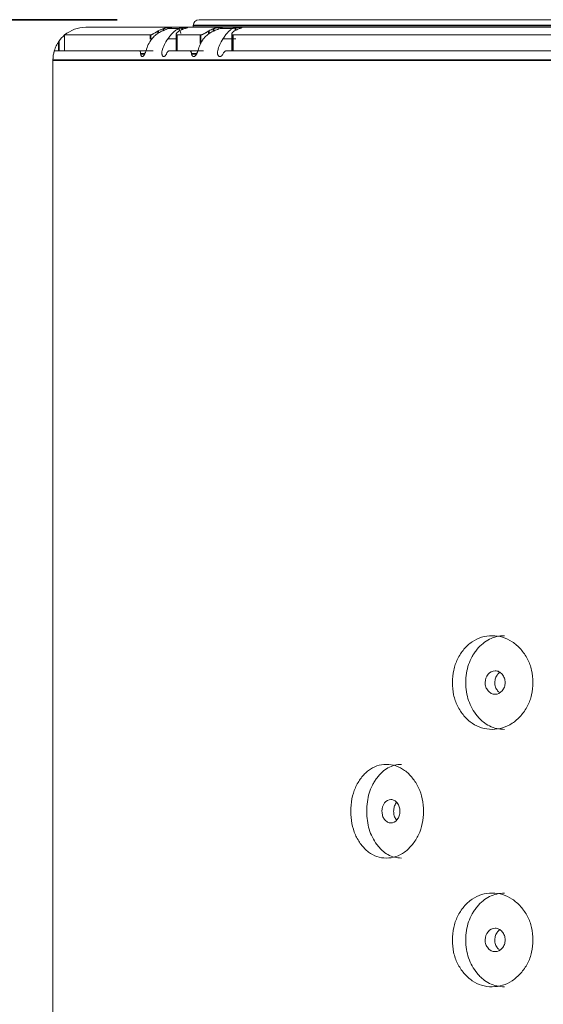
# Model space of a CAD drawing. Header units: millimetres. Extents: x 4 to 1188, y 1 to 840.
# Tile 27 of 256: x 110.2 to 116.6, y 487.36 to 499.38. Entities that reach past the tile are written whole.
import ezdxf

# ---------------------------------------------------------------- set-up
doc = ezdxf.new("R2010")
doc.units = ezdxf.units.MM
doc.layers.add('1', color=7, linetype='Continuous')
doc.styles.add('Arial Unicode MS', font='Arial Unicode MS')
doc.dimstyles.get("Standard").update_dxf_attribs({"dimtxt": 0.18, "dimasz": 0.18, "dimexe": 0.18, "dimexo": 0.0625, "dimgap": 0.09, "dimtad": 0, "dimtih": 1, "dimtoh": 1, "dimdec": 4, "dimzin": 0, "dimdsep": 46, "dimtxsty": 'Standard', "dimcen": 0.09, "dimadec": 0, "dimazin": 0, "dimtfac": 1, "dimtdec": 4, "dimtofl": 0, "dimtmove": 0, "dimatfit": 3, "dimfxl": 0, "dimtolj": 1, "dimtzin": 0, "dimarcsym": 0})

# ---------------------------------------------------------------- blocks, each defined once
blk = doc.blocks.new('_U23')
at = {"layer": '1', "color": 18, "lineweight": 35}
for p, q in [((111.392, 499.382), (95.093, 499.382)), ((97.093, 499.382), (97.093, 357.953)), ((121.035, 357.953), (95.093, 357.953))]:
    blk.add_line(p, q, dxfattribs=at)
at = {"layer": '1', "color": 18, "lineweight": 70}
for points in [[(97.093, 499.382), (97.869, 495.882), (96.318, 495.882)], [(97.093, 357.953), (96.318, 361.453), (97.869, 361.453)]]:
    blk.add_solid(points, dxfattribs=at)
at = {"layer": '1', "color": 18, "linetype": 'Continuous', "lineweight": 13, "insert": (96.641, 425.456), "char_height": 3, "attachment_point": 7, "rotation": 90, "line_spacing_factor": 1.047437, "style": 'Arial Unicode MS'}
blk.add_mtext('\\fArial Unicode MS|b0|i0;\\W1.0000;990', dxfattribs=at)

msp = doc.modelspace()

# ---------------------------------------------------------------- linework, layer by layer
at = {"layer": '1', "color": 154, "linetype": 'Continuous', "lineweight": 13}
for p, q in [((112.3918, 499.3819), (131.6776, 499.3819)), ((111.0061, 499.289), (133.0633, 499.289)), ((112.1408, 499.2724), (112.021, 499.2724)), ((112.035, 499.2755), (112.035, 499.2724)), ((112.0426, 499.2733), (112.035, 499.2754)), ((112.3204, 499.289), (112.3204, 499.3105)), ((112.7955, 499.2724), (112.6492, 499.2724)), ((112.663, 499.2765), (112.663, 499.2724)), ((112.6632, 499.2772), (112.6707, 499.2818)), ((112.6707, 499.2818), (112.6783, 499.2856)), ((111.796, 499.1954), (110.749, 499.1954)), ((110.749, 499.0033), (110.749, 499.1954)), ((112.1103, 499.2027), (112.1103, 499.0033)), ((112.4095, 499.1954), (112.119, 499.1954)), ((112.7911, 499.2061), (112.7911, 499.0033)), ((131.2653, 499.1954), (112.8041, 499.1954)), ((110.6228, 499.0033), (111.6596, 499.0033)), ((111.6596, 499.0033), (111.7431, 499.0033)), ((112.031, 499.0033), (112.2746, 499.0033)), ((112.2697, 499.0033), (112.4095, 499.0033)), ((112.7285, 499.0033), (131.3382, 499.0033)), ((110.6061, 498.889), (110.6061, 358.8605))]:
    msp.add_line(p, q, dxfattribs=at)
at = {"layer": '1', "color": 154, "linetype": 'Continuous', "lineweight": 35}
for p, q in [((111.9549, 499.2724), (111.9549, 499.2472)), ((112.0426, 499.2733), (112.0426, 499.2724)), ((112.1837, 499.2818), (112.1837, 499.2597)), ((131.749, 499.3105), (112.3204, 499.3105)), ((112.5676, 499.2724), (112.5676, 499.2397)), ((112.6748, 499.2733), (112.6748, 499.2724)), ((112.838, 499.2818), (112.838, 499.2515)), ((111.796, 499.1454), (111.796, 499.1954)), ((111.8929, 499.2444), (111.8929, 499.2172)), ((112.119, 499.1954), (112.119, 499.0033)), ((112.4095, 499.0895), (112.4095, 499.1954)), ((112.5096, 499.2444), (112.5096, 499.2077)), ((112.8041, 499.1954), (112.8041, 499.0033)), ((110.6776, 499.1172), (110.6776, 499.0033)), ((110.6061, 498.889), (133.4633, 498.889))]:
    msp.add_line(p, q, dxfattribs=at)
at = {"layer": '1', "color": 154, "linetype": 'Continuous', "lineweight": 13}
for centre, radius, start, end in [((112.3918, 499.3105), 0.0714, 90, 180), ((111.0061, 498.889), 0.4, 90, 130.0052), ((111.0061, 498.889), 0.4, 130.0052, 145.22806), ((111.0061, 498.889), 0.4, 163.39845, 180)]:
    msp.add_arc(centre, radius, start, end, dxfattribs=at)
for centre, major_axis, ratio, start_param, end_param in [((112.0888, 498.889), (0, -0.4), 0.9018325, 4.0141665, 4.4226373), ((112.279, 498.889), (0, 0.4), 0.884581, 0.8725739, 1.2810446), ((112.7024, 498.889), (0, -0.4), 0.8461932, 4.0141665, 4.4226373), ((112.9349, 498.889), (0, 0.4), 0.8251135, 0.8725739, 1.2810446)]:
    msp.add_ellipse(centre, major_axis=major_axis, ratio=ratio, start_param=start_param, end_param=end_param, dxfattribs=at)
for points, knots in [([(111.8125, 499.1462), (111.8254, 499.1621), (111.8397, 499.1767), (111.8632, 499.1966), (111.8713, 499.2029), (111.8819, 499.2104), (111.884, 499.2119), (111.8883, 499.2148), (111.8905, 499.2162), (111.8971, 499.2205), (111.9015, 499.2232), (111.9239, 499.2364), (111.9425, 499.2454), (111.9665, 499.255), (111.9714, 499.2569), (111.9812, 499.2604), (111.9861, 499.2621), (112.001, 499.2669), (112.011, 499.2698), (112.021, 499.2724)], [0, 0, 0, 0, 0.25, 0.25, 0.375, 0.375, 0.40625, 0.40625, 0.4375, 0.4375, 0.5, 0.5, 0.75, 0.75, 0.8125, 0.8125, 0.875, 0.875, 1, 1, 1, 1]), ([(112.0582, 499.2864), (112.058, 499.2865), (112.0578, 499.2865), (112.0572, 499.2866), (112.0568, 499.2867), (112.0554, 499.2868), (112.0542, 499.2869), (112.0519, 499.2869), (112.051, 499.2869), (112.0492, 499.2869), (112.0482, 499.2869), (112.045, 499.2868), (112.0426, 499.2867), (112.0386, 499.2865), (112.0373, 499.2864), (112.0344, 499.2863), (112.0329, 499.2862), (112.0283, 499.2859), (112.0251, 499.2856), (112.0199, 499.2851), (112.0181, 499.285), (112.0146, 499.2846), (112.0128, 499.2844), (112.0073, 499.2837), (112.0035, 499.2833), (111.9977, 499.2824), (111.9958, 499.2821), (111.9919, 499.2814), (111.99, 499.2811), (111.9842, 499.28), (111.9804, 499.2792), (111.9747, 499.2779), (111.9728, 499.2775), (111.9691, 499.2765), (111.9672, 499.2761), (111.9618, 499.2746), (111.9583, 499.2735), (111.9549, 499.2724)], [0, 0, 0, 0, 0.0367097, 0.0367097, 0.0785919, 0.0785919, 0.1623563, 0.1623563, 0.2042385, 0.2042385, 0.2461206, 0.2461206, 0.329885, 0.329885, 0.3717672, 0.3717672, 0.4136494, 0.4136494, 0.4974138, 0.4974138, 0.5392959, 0.5392959, 0.5811781, 0.5811781, 0.6649425, 0.6649425, 0.7068247, 0.7068247, 0.7487069, 0.7487069, 0.8324713, 0.8324713, 0.8743534, 0.8743534, 0.9162356, 0.9162356, 1, 1, 1, 1]), ([(112.1408, 499.2724), (112.1355, 499.2698), (112.1302, 499.2669), (112.1195, 499.2605), (112.1142, 499.257), (112.0979, 499.2455), (112.0867, 499.2364), (112.0725, 499.2232), (112.0696, 499.2204), (112.0639, 499.2148), (112.0554, 499.206), (112.0469, 499.1966), (112.03, 499.1767), (112.0189, 499.1622), (112.008, 499.1462)], [0, 0, 0, 0, 0.125, 0.125, 0.25, 0.25, 0.5, 0.5, 0.5625, 0.5625, 0.625, 0.75, 0.75, 1, 1, 1, 1]), ([(112.0362, 499.2772), (112.0362, 499.2772), (112.0362, 499.2772), (112.0368, 499.2777), (112.0384, 499.2786), (112.0407, 499.2797), (112.0434, 499.2807), (112.045, 499.2812), (112.0467, 499.2818)], [0, 0, 0, 0, 0.0045211, 0.0045211, 0.3363474, 0.6681737, 0.6681737, 1, 1, 1, 1]), ([(112.0467, 499.2818), (112.0488, 499.2824), (112.0526, 499.2835), (112.0551, 499.2844), (112.0571, 499.2852), (112.0578, 499.2855), (112.0583, 499.2859), (112.0584, 499.286), (112.0584, 499.2861)], [0, 0, 0, 0, 0.2816901, 0.5633803, 0.5633803, 0.8450704, 0.8450704, 1, 1, 1, 1]), ([(112.1837, 499.2818), (112.1774, 499.2807), (112.1714, 499.2797), (112.164, 499.2784), (112.1625, 499.2782), (112.1596, 499.2777), (112.1582, 499.2774), (112.154, 499.2767), (112.1486, 499.2759), (112.1436, 499.2751), (112.14, 499.2746), (112.1389, 499.2745), (112.1366, 499.2742), (112.1355, 499.2741), (112.1303, 499.2735), (112.1268, 499.2733), (112.124, 499.2733)], [0, 0, 0, 0, 0.25, 0.25, 0.3125, 0.3125, 0.375, 0.375, 0.5, 0.625, 0.625, 0.6875, 0.6875, 0.75, 0.75, 1, 1, 1, 1]), ([(112.2116, 499.2724), (112.215, 499.2735), (112.2215, 499.2756), (112.2273, 499.2775), (112.2314, 499.2788), (112.2327, 499.2792), (112.2352, 499.28), (112.2364, 499.2804), (112.2398, 499.2814), (112.2418, 499.2821), (112.2444, 499.2829), (112.2452, 499.2832), (112.2466, 499.2837), (112.2473, 499.284), (112.249, 499.2846), (112.2498, 499.285), (112.2506, 499.2854), (112.2508, 499.2856), (112.251, 499.2859), (112.251, 499.286), (112.2508, 499.2863), (112.2504, 499.2865), (112.2492, 499.2866), (112.2488, 499.2867), (112.2477, 499.2868), (112.2471, 499.2868), (112.245, 499.2869), (112.2433, 499.2869), (112.2404, 499.2869), (112.2393, 499.2869), (112.237, 499.2868), (112.2358, 499.2868), (112.2321, 499.2867), (112.2294, 499.2865), (112.2249, 499.2863), (112.2234, 499.2862), (112.2202, 499.286), (112.2186, 499.2859), (112.2136, 499.2855), (112.2101, 499.2852), (112.2046, 499.2846), (112.2028, 499.2844), (112.199, 499.284), (112.1971, 499.2837), (112.1914, 499.283), (112.1876, 499.2824), (112.1837, 499.2818)], [0, 0, 0, 0, 0.0625, 0.125, 0.125, 0.15625, 0.15625, 0.1875, 0.1875, 0.25, 0.25, 0.28125, 0.28125, 0.3125, 0.3125, 0.375, 0.375, 0.40625, 0.40625, 0.4375, 0.4375, 0.5, 0.5, 0.53125, 0.53125, 0.5625, 0.5625, 0.625, 0.625, 0.65625, 0.65625, 0.6875, 0.6875, 0.75, 0.75, 0.78125, 0.78125, 0.8125, 0.8125, 0.875, 0.875, 0.90625, 0.90625, 0.9375, 0.9375, 1, 1, 1, 1]), ([(112.4431, 499.1462), (112.4555, 499.1621), (112.4693, 499.1767), (112.4922, 499.1966), (112.5002, 499.2029), (112.5106, 499.2104), (112.5127, 499.2119), (112.5169, 499.2148), (112.5191, 499.2162), (112.5256, 499.2205), (112.5299, 499.2232), (112.552, 499.2364), (112.5705, 499.2454), (112.5946, 499.255), (112.5994, 499.2569), (112.6092, 499.2604), (112.6141, 499.2621), (112.629, 499.2669), (112.639, 499.2698), (112.6492, 499.2724)], [0, 0, 0, 0, 0.25, 0.25, 0.375, 0.375, 0.40625, 0.40625, 0.4375, 0.4375, 0.5, 0.5, 0.75, 0.75, 0.8125, 0.8125, 0.875, 0.875, 1, 1, 1, 1]), ([(112.6768, 499.2864), (112.6765, 499.2865), (112.6761, 499.2865), (112.6751, 499.2866), (112.6745, 499.2867), (112.6724, 499.2868), (112.6708, 499.2869), (112.6678, 499.2869), (112.6668, 499.2869), (112.6645, 499.2869), (112.6634, 499.2869), (112.6597, 499.2868), (112.6569, 499.2867), (112.6525, 499.2865), (112.6509, 499.2864), (112.6478, 499.2863), (112.6462, 499.2862), (112.6412, 499.2859), (112.6377, 499.2856), (112.6322, 499.2851), (112.6304, 499.285), (112.6267, 499.2846), (112.6248, 499.2844), (112.6191, 499.2837), (112.6153, 499.2833), (112.6094, 499.2824), (112.6074, 499.2821), (112.6036, 499.2814), (112.6016, 499.2811), (112.5959, 499.28), (112.5921, 499.2792), (112.5865, 499.2779), (112.5847, 499.2775), (112.5811, 499.2765), (112.5793, 499.2761), (112.5741, 499.2746), (112.5708, 499.2735), (112.5676, 499.2724)], [0, 0, 0, 0, 0.0366896, 0.0366896, 0.0785726, 0.0785726, 0.1623387, 0.1623387, 0.2042218, 0.2042218, 0.2461049, 0.2461049, 0.329871, 0.329871, 0.3717541, 0.3717541, 0.4136371, 0.4136371, 0.4974032, 0.4974032, 0.5392863, 0.5392863, 0.5811694, 0.5811694, 0.6649355, 0.6649355, 0.7068186, 0.7068186, 0.7487016, 0.7487016, 0.8324677, 0.8324677, 0.8743508, 0.8743508, 0.9162339, 0.9162339, 1, 1, 1, 1]), ([(112.6748, 499.2733), (112.6713, 499.2733), (112.6686, 499.2735), (112.6656, 499.2742), (112.6648, 499.2745), (112.6637, 499.2751), (112.6633, 499.2755), (112.6631, 499.2761), (112.663, 499.2762), (112.663, 499.2764)], [0, 0, 0, 0, 0.4510091, 0.4510091, 0.6765137, 0.6765137, 0.9020183, 0.9020183, 1, 1, 1, 1]), ([(112.7955, 499.2724), (112.7912, 499.2698), (112.787, 499.2669), (112.7783, 499.2605), (112.7739, 499.257), (112.7604, 499.2455), (112.751, 499.2364), (112.7389, 499.2232), (112.7364, 499.2204), (112.7315, 499.2148), (112.7241, 499.206), (112.7167, 499.1966), (112.7018, 499.1767), (112.6919, 499.1622), (112.6821, 499.1462)], [0, 0, 0, 0, 0.125, 0.125, 0.25, 0.25, 0.5, 0.5, 0.5625, 0.5625, 0.625, 0.75, 0.75, 1, 1, 1, 1]), ([(112.838, 499.2818), (112.8318, 499.2807), (112.8256, 499.2797), (112.818, 499.2784), (112.8165, 499.2782), (112.8135, 499.2777), (112.812, 499.2774), (112.8076, 499.2767), (112.8019, 499.2759), (112.7965, 499.2751), (112.7926, 499.2746), (112.7913, 499.2745), (112.7888, 499.2742), (112.7876, 499.2741), (112.7818, 499.2735), (112.7777, 499.2733), (112.7742, 499.2733)], [0, 0, 0, 0, 0.25, 0.25, 0.3125, 0.3125, 0.375, 0.375, 0.5, 0.625, 0.625, 0.6875, 0.6875, 0.75, 0.75, 1, 1, 1, 1]), ([(112.8813, 499.2724), (112.8845, 499.2735), (112.8905, 499.2756), (112.8957, 499.2775), (112.8993, 499.2788), (112.9004, 499.2792), (112.9026, 499.28), (112.9036, 499.2804), (112.9064, 499.2814), (112.908, 499.2821), (112.91, 499.2829), (112.9106, 499.2832), (112.9116, 499.2837), (112.912, 499.284), (112.9131, 499.2846), (112.9135, 499.285), (112.9136, 499.2854), (112.9135, 499.2856), (112.9133, 499.2859), (112.9131, 499.286), (112.9122, 499.2863), (112.9113, 499.2865), (112.9095, 499.2866), (112.9089, 499.2867), (112.9073, 499.2868), (112.9065, 499.2868), (112.9038, 499.2869), (112.9017, 499.2869), (112.8982, 499.2869), (112.897, 499.2869), (112.8944, 499.2868), (112.893, 499.2868), (112.8888, 499.2867), (112.8857, 499.2865), (112.8809, 499.2863), (112.8792, 499.2862), (112.8757, 499.286), (112.874, 499.2859), (112.8687, 499.2855), (112.865, 499.2852), (112.8594, 499.2846), (112.8574, 499.2844), (112.8536, 499.284), (112.8516, 499.2837), (112.8458, 499.283), (112.8419, 499.2824), (112.838, 499.2818)], [0, 0, 0, 0, 0.0625, 0.125, 0.125, 0.15625, 0.15625, 0.1875, 0.1875, 0.25, 0.25, 0.28125, 0.28125, 0.3125, 0.3125, 0.375, 0.375, 0.40625, 0.40625, 0.4375, 0.4375, 0.5, 0.5, 0.53125, 0.53125, 0.5625, 0.5625, 0.625, 0.625, 0.65625, 0.65625, 0.6875, 0.6875, 0.75, 0.75, 0.78125, 0.78125, 0.8125, 0.8125, 0.875, 0.875, 0.90625, 0.90625, 0.9375, 0.9375, 1, 1, 1, 1]), ([(111.8929, 499.2444), (111.8887, 499.2419), (111.8844, 499.2395), (111.8757, 499.2344), (111.8712, 499.2318), (111.8645, 499.2279), (111.8622, 499.2265), (111.8576, 499.2239), (111.8554, 499.2226), (111.8486, 499.2187), (111.8441, 499.2161), (111.8375, 499.2124), (111.8353, 499.2112), (111.8309, 499.2089), (111.8267, 499.2066), (111.8226, 499.2046), (111.8195, 499.2031), (111.8186, 499.2026), (111.8166, 499.2017), (111.8156, 499.2013), (111.8108, 499.1992), (111.8073, 499.1978), (111.8026, 499.1964), (111.8011, 499.196), (111.7984, 499.1956), (111.7971, 499.1954), (111.796, 499.1954)], [0, 0, 0, 0, 0.125, 0.125, 0.25, 0.25, 0.3125, 0.3125, 0.375, 0.375, 0.5, 0.5, 0.5625, 0.5625, 0.625, 0.6875, 0.6875, 0.71875, 0.71875, 0.75, 0.75, 0.875, 0.875, 0.9375, 0.9375, 1, 1, 1, 1]), ([(112.119, 499.1954), (112.1164, 499.1954), (112.1145, 499.1959), (112.1124, 499.1973), (112.1118, 499.1979), (112.1109, 499.1992), (112.1103, 499.2007), (112.1103, 499.2025), (112.1104, 499.204), (112.1105, 499.2045), (112.1107, 499.2056), (112.1108, 499.2061), (112.1117, 499.2088), (112.1128, 499.2111), (112.1151, 499.2148), (112.116, 499.2161), (112.1179, 499.2186), (112.1189, 499.2199), (112.1224, 499.2238), (112.125, 499.2265), (112.1295, 499.2304), (112.1311, 499.2317), (112.1344, 499.2344), (112.1362, 499.2356), (112.1416, 499.2395), (112.1454, 499.2419), (112.1496, 499.2444)], [0, 0, 0, 0, 0.125, 0.125, 0.1875, 0.1875, 0.25, 0.3125, 0.3125, 0.34375, 0.34375, 0.375, 0.375, 0.5, 0.5, 0.5625, 0.5625, 0.625, 0.625, 0.75, 0.75, 0.8125, 0.8125, 0.875, 0.875, 1, 1, 1, 1]), ([(112.5096, 499.2444), (112.5057, 499.2419), (112.5016, 499.2395), (112.4932, 499.2344), (112.4889, 499.2318), (112.4822, 499.2279), (112.48, 499.2265), (112.4755, 499.2239), (112.4732, 499.2226), (112.4664, 499.2187), (112.4618, 499.2161), (112.455, 499.2124), (112.4527, 499.2112), (112.4482, 499.2089), (112.4437, 499.2066), (112.4394, 499.2046), (112.4361, 499.2031), (112.4351, 499.2026), (112.4329, 499.2017), (112.4319, 499.2013), (112.4266, 499.1992), (112.4227, 499.1978), (112.4173, 499.1964), (112.4156, 499.196), (112.4124, 499.1956), (112.4109, 499.1954), (112.4095, 499.1954)], [0, 0, 0, 0, 0.125, 0.125, 0.25, 0.25, 0.3125, 0.3125, 0.375, 0.375, 0.5, 0.5, 0.5625, 0.5625, 0.625, 0.6875, 0.6875, 0.71875, 0.71875, 0.75, 0.75, 0.875, 0.875, 0.9375, 0.9375, 1, 1, 1, 1]), ([(112.8041, 499.1954), (112.8011, 499.1954), (112.7986, 499.1959), (112.7956, 499.1973), (112.7947, 499.1979), (112.7933, 499.1992), (112.7922, 499.2007), (112.7915, 499.2025), (112.7912, 499.204), (112.7912, 499.2045), (112.7911, 499.2056), (112.7911, 499.2061), (112.7913, 499.2088), (112.7919, 499.2111), (112.7934, 499.2148), (112.794, 499.2161), (112.7954, 499.2186), (112.7963, 499.2199), (112.799, 499.2238), (112.8012, 499.2265), (112.8051, 499.2304), (112.8065, 499.2317), (112.8094, 499.2344), (112.811, 499.2356), (112.8158, 499.2395), (112.8194, 499.2419), (112.8233, 499.2444)], [0, 0, 0, 0, 0.125, 0.125, 0.1875, 0.1875, 0.25, 0.3125, 0.3125, 0.34375, 0.34375, 0.375, 0.375, 0.5, 0.5, 0.5625, 0.5625, 0.625, 0.625, 0.75, 0.75, 0.8125, 0.8125, 0.875, 0.875, 1, 1, 1, 1]), ([(110.6228, 499.0033), (110.6258, 499.0132), (110.6291, 499.023), (110.6365, 499.0423), (110.6406, 499.0519), (110.6497, 499.0708), (110.6546, 499.0802), (110.6627, 499.0942), (110.6655, 499.0988), (110.6714, 499.1081), (110.6744, 499.1126), (110.6776, 499.1172)], [0, 0, 0, 0, 0.25, 0.25, 0.5, 0.5, 0.75, 0.75, 0.875, 0.875, 1, 1, 1, 1]), ([(110.6228, 499.0033), (110.6172, 498.9844), (110.613, 498.9655), (110.6089, 498.9369), (110.6079, 498.9274), (110.6068, 498.913), (110.6064, 498.9058), (110.6062, 498.8986), (110.6062, 498.8938), (110.6061, 498.8914), (110.6061, 498.889)], [0, 0, 0, 0, 0.5, 0.5, 0.75, 0.75, 0.875, 0.9375, 0.9375, 1, 1, 1, 1]), ([(111.6596, 499.0033), (111.6623, 499.0033), (111.6647, 499.0024), (111.6674, 499.0003), (111.6679, 498.9998), (111.6689, 498.9987), (111.6694, 498.9981), (111.6708, 498.9962), (111.6716, 498.9948), (111.6727, 498.9923), (111.6731, 498.9914), (111.6737, 498.9896), (111.674, 498.9886), (111.6749, 498.9856), (111.6759, 498.9813), (111.6766, 498.9764), (111.6771, 498.9725), (111.6772, 498.9712), (111.6774, 498.9685), (111.6775, 498.9671), (111.6776, 498.9657)], [0, 0, 0, 0, 0.25, 0.25, 0.3125, 0.3125, 0.375, 0.375, 0.5, 0.5, 0.5625, 0.5625, 0.625, 0.625, 0.75, 0.875, 0.875, 0.9375, 0.9375, 1, 1, 1, 1]), ([(111.6776, 498.9657), (111.6777, 498.9623), (111.6781, 498.9591), (111.6788, 498.9545), (111.6791, 498.9531), (111.6798, 498.9503), (111.6803, 498.9489), (111.6816, 498.9451), (111.6826, 498.9428), (111.6844, 498.94), (111.685, 498.9391), (111.6863, 498.9375), (111.687, 498.9368), (111.6892, 498.9349), (111.6906, 498.9339), (111.693, 498.9329), (111.6937, 498.9327), (111.6953, 498.9322), (111.6962, 498.9321), (111.6986, 498.9318), (111.7003, 498.9318), (111.7028, 498.9324), (111.7036, 498.9326), (111.7053, 498.9333), (111.7062, 498.9338), (111.7087, 498.9354), (111.7104, 498.9368), (111.7129, 498.9395), (111.7138, 498.9405), (111.7154, 498.9426), (111.7162, 498.9438), (111.7186, 498.9474), (111.7202, 498.95), (111.7225, 498.9544), (111.7232, 498.9559), (111.7247, 498.9589), (111.7255, 498.9604), (111.7277, 498.9652), (111.7291, 498.9684), (111.7319, 498.9751), (111.7333, 498.9786), (111.7361, 498.9855), (111.7375, 498.9891), (111.7403, 498.9962), (111.7417, 498.9997), (111.7431, 499.0033)], [0, 0, 0, 0, 0.0625, 0.0625, 0.09375, 0.09375, 0.125, 0.125, 0.1875, 0.1875, 0.21875, 0.21875, 0.25, 0.25, 0.3125, 0.3125, 0.34375, 0.34375, 0.375, 0.375, 0.4375, 0.4375, 0.46875, 0.46875, 0.5, 0.5, 0.5625, 0.5625, 0.59375, 0.59375, 0.625, 0.625, 0.6875, 0.6875, 0.71875, 0.71875, 0.75, 0.75, 0.8125, 0.8125, 0.875, 0.875, 0.9375, 0.9375, 1, 1, 1, 1]), ([(111.94, 499.0033), (111.9385, 498.9959), (111.9374, 498.9886), (111.9367, 498.9779), (111.9366, 498.9743), (111.9368, 498.9691), (111.9369, 498.9674), (111.9371, 498.964), (111.9373, 498.9623), (111.938, 498.9575), (111.9386, 498.9544), (111.9399, 498.9502), (111.9404, 498.9488), (111.9414, 498.9462), (111.9431, 498.9426), (111.9452, 498.9398), (111.9474, 498.9374), (111.9482, 498.9366), (111.9498, 498.9354), (111.9506, 498.9348), (111.9531, 498.9334), (111.9549, 498.9328), (111.9576, 498.9322), (111.9585, 498.9321), (111.9603, 498.9319), (111.9612, 498.9319), (111.964, 498.932), (111.9658, 498.9324), (111.9687, 498.9335), (111.9696, 498.934), (111.9715, 498.9351), (111.9743, 498.9371), (111.9771, 498.9399), (111.9798, 498.9431), (111.9807, 498.9443), (111.9824, 498.9468), (111.9841, 498.9494), (111.9858, 498.9522), (111.9874, 498.9552), (111.9882, 498.9567), (111.9906, 498.9613), (111.9922, 498.9646), (111.9937, 498.9679)], [0, 0, 0, 0, 0.125, 0.125, 0.1875, 0.1875, 0.21875, 0.21875, 0.25, 0.25, 0.3125, 0.3125, 0.34375, 0.34375, 0.375, 0.4375, 0.4375, 0.46875, 0.46875, 0.5, 0.5, 0.5625, 0.5625, 0.59375, 0.59375, 0.625, 0.625, 0.6875, 0.6875, 0.71875, 0.71875, 0.75, 0.8125, 0.8125, 0.84375, 0.84375, 0.875, 0.90625, 0.90625, 0.9375, 0.9375, 1, 1, 1, 1]), ([(111.9937, 498.9679), (111.9962, 498.9733), (111.9989, 498.9782), (112.0027, 498.9836), (112.0034, 498.9847), (112.005, 498.9867), (112.0058, 498.9877), (112.0082, 498.9905), (112.0115, 498.9939), (112.0148, 498.9967), (112.0173, 498.9985), (112.0182, 498.999), (112.0198, 499), (112.0207, 499.0005), (112.0248, 499.0025), (112.028, 499.0033), (112.031, 499.0033)], [0, 0, 0, 0, 0.25, 0.25, 0.3125, 0.3125, 0.375, 0.375, 0.5, 0.625, 0.625, 0.6875, 0.6875, 0.75, 0.75, 1, 1, 1, 1]), ([(112.2746, 499.0033), (112.278, 499.0033), (112.2811, 499.0024), (112.2846, 499.0003), (112.2853, 498.9998), (112.2866, 498.9987), (112.2872, 498.9981), (112.2891, 498.9962), (112.2902, 498.9948), (112.2918, 498.9923), (112.2923, 498.9914), (112.2932, 498.9896), (112.2937, 498.9886), (112.295, 498.9856), (112.2966, 498.9813), (112.2977, 498.9764), (112.2985, 498.9725), (112.2987, 498.9712), (112.2991, 498.9685), (112.2993, 498.9671), (112.2995, 498.9657)], [0, 0, 0, 0, 0.25, 0.25, 0.3125, 0.3125, 0.375, 0.375, 0.5, 0.5, 0.5625, 0.5625, 0.625, 0.625, 0.75, 0.875, 0.875, 0.9375, 0.9375, 1, 1, 1, 1]), ([(112.2995, 498.9657), (112.2999, 498.9623), (112.3004, 498.9591), (112.3016, 498.9545), (112.3021, 498.9531), (112.3031, 498.9503), (112.3036, 498.9489), (112.3054, 498.9451), (112.3068, 498.9428), (112.3091, 498.94), (112.3099, 498.9391), (112.3116, 498.9375), (112.3125, 498.9368), (112.3152, 498.9349), (112.317, 498.9339), (112.3199, 498.9329), (112.3209, 498.9327), (112.3229, 498.9322), (112.3239, 498.9321), (112.3269, 498.9318), (112.329, 498.9318), (112.3321, 498.9324), (112.3331, 498.9326), (112.3352, 498.9333), (112.3362, 498.9338), (112.3394, 498.9354), (112.3414, 498.9368), (112.3444, 498.9395), (112.3454, 498.9405), (112.3474, 498.9426), (112.3483, 498.9438), (112.3512, 498.9474), (112.353, 498.95), (112.3556, 498.9544), (112.3565, 498.9559), (112.3582, 498.9589), (112.359, 498.9604), (112.3615, 498.9652), (112.3631, 498.9684), (112.3662, 498.9751), (112.3677, 498.9786), (112.3707, 498.9855), (112.3722, 498.9891), (112.3751, 498.9962), (112.3766, 498.9997), (112.378, 499.0033)], [0, 0, 0, 0, 0.0625, 0.0625, 0.09375, 0.09375, 0.125, 0.125, 0.1875, 0.1875, 0.21875, 0.21875, 0.25, 0.25, 0.3125, 0.3125, 0.34375, 0.34375, 0.375, 0.375, 0.4375, 0.4375, 0.46875, 0.46875, 0.5, 0.5, 0.5625, 0.5625, 0.59375, 0.59375, 0.625, 0.625, 0.6875, 0.6875, 0.71875, 0.71875, 0.75, 0.75, 0.8125, 0.8125, 0.875, 0.875, 0.9375, 0.9375, 1, 1, 1, 1]), ([(112.6186, 499.0033), (112.6173, 498.9959), (112.6166, 498.9886), (112.6163, 498.9779), (112.6164, 498.9743), (112.6168, 498.9691), (112.617, 498.9674), (112.6175, 498.964), (112.6178, 498.9623), (112.6189, 498.9575), (112.6198, 498.9544), (112.6215, 498.9502), (112.6221, 498.9488), (112.6234, 498.9462), (112.6256, 498.9426), (112.6282, 498.9398), (112.631, 498.9374), (112.632, 498.9366), (112.6339, 498.9354), (112.635, 498.9348), (112.638, 498.9334), (112.6402, 498.9328), (112.6434, 498.9322), (112.6445, 498.9321), (112.6467, 498.9319), (112.6478, 498.9319), (112.6512, 498.932), (112.6534, 498.9324), (112.6568, 498.9335), (112.6579, 498.934), (112.6602, 498.9351), (112.6635, 498.9371), (112.6668, 498.9399), (112.6699, 498.9431), (112.6709, 498.9443), (112.673, 498.9468), (112.6749, 498.9494), (112.6768, 498.9522), (112.6787, 498.9552), (112.6796, 498.9567), (112.6823, 498.9613), (112.684, 498.9646), (112.6857, 498.9679)], [0, 0, 0, 0, 0.125, 0.125, 0.1875, 0.1875, 0.21875, 0.21875, 0.25, 0.25, 0.3125, 0.3125, 0.34375, 0.34375, 0.375, 0.4375, 0.4375, 0.46875, 0.46875, 0.5, 0.5, 0.5625, 0.5625, 0.59375, 0.59375, 0.625, 0.625, 0.6875, 0.6875, 0.71875, 0.71875, 0.75, 0.8125, 0.8125, 0.84375, 0.84375, 0.875, 0.90625, 0.90625, 0.9375, 0.9375, 1, 1, 1, 1]), ([(112.6857, 498.9679), (112.6884, 498.9733), (112.6915, 498.9782), (112.6957, 498.9836), (112.6965, 498.9847), (112.6983, 498.9867), (112.6992, 498.9877), (112.7019, 498.9905), (112.7056, 498.9939), (112.7094, 498.9967), (112.7123, 498.9985), (112.7133, 498.999), (112.7153, 499), (112.7162, 499.0005), (112.7211, 499.0025), (112.7248, 499.0033), (112.7285, 499.0033)], [0, 0, 0, 0, 0.25, 0.25, 0.3125, 0.3125, 0.375, 0.375, 0.5, 0.625, 0.625, 0.6875, 0.6875, 0.75, 0.75, 1, 1, 1, 1]), ([(115.4863, 491.289), (115.4864, 491.34), (115.4961, 491.4401), (115.5451, 491.5808), (115.6243, 491.6988), (115.7242, 491.792), (115.8427, 491.8492), (115.9706, 491.8662), (116.0996, 491.8493), (116.221, 491.792), (116.325, 491.6988), (116.4086, 491.5808), (116.4607, 491.44), (116.4762, 491.2891), (116.4608, 491.1381), (116.4086, 490.9974), (116.3251, 490.8793), (116.2211, 490.7861), (116.0996, 490.7289), (115.9706, 490.7119), (115.8427, 490.7288), (115.7242, 490.7861), (115.6242, 490.8794), (115.5448, 490.9975), (115.4957, 491.1382), (115.4863, 491.2382), (115.4863, 491.289)], [0, 0, 0, 0, 0.0420892, 0.082711, 0.1249954, 0.1669805, 0.2076666, 0.249993, 0.2922277, 0.3329137, 0.3749923, 0.4172713, 0.4578933, 0.5000047, 0.5420218, 0.5826436, 0.6250215, 0.6670053, 0.7076914, 0.7500175, 0.7922515, 0.8329373, 0.8750172, 0.9173768, 0.9579835, 1, 1, 1, 1]), ([(115.65, 491.289), (115.6501, 491.3685), (115.6616, 491.442), (115.696, 491.5434), (115.7104, 491.5758), (115.7363, 491.6221), (115.7456, 491.6371), (115.7658, 491.6665), (115.7767, 491.681), (115.8338, 491.75), (115.8844, 491.7914), (115.9957, 491.8466), (116.0566, 491.8604), (116.1225, 491.8605), (116.1226, 491.8605), (116.1226, 491.8605)], [0, 0, 0, 0, 0.2499375, 0.2499375, 0.3749063, 0.3749063, 0.4373907, 0.4373907, 0.499875, 0.499875, 0.7498125, 0.7498125, 0.9997501, 0.9997501, 1, 1, 1, 1]), ([(115.8867, 491.289), (115.8866, 491.2694), (115.8895, 491.2512), (115.9012, 491.2177), (115.9099, 491.2025), (115.9337, 491.1744), (115.9469, 491.1638), (115.9755, 491.1498), (115.9908, 491.1462), (116.0415, 491.1462), (116.0703, 491.1601), (116.1062, 491.2021), (116.1152, 491.2175), (116.1242, 491.2427), (116.1264, 491.2514), (116.1294, 491.2696), (116.1301, 491.279), (116.1301, 491.3087), (116.1271, 491.3271), (116.1181, 491.3523), (116.1144, 491.3603), (116.1055, 491.3756), (116.1004, 491.3827), (116.0823, 491.4038), (116.069, 491.4143), (116.0402, 491.4284), (116.0248, 491.4318), (115.9741, 491.4318), (115.9454, 491.4176), (115.8985, 491.3621), (115.8868, 491.3283), (115.8867, 491.289)], [0, 0, 0, 0, 0.0625, 0.0625, 0.125, 0.125, 0.1875, 0.1875, 0.25, 0.25, 0.375, 0.375, 0.4375, 0.4375, 0.46875, 0.46875, 0.5, 0.5, 0.5625, 0.5625, 0.59375, 0.59375, 0.625, 0.625, 0.6875, 0.6875, 0.75, 0.75, 0.875, 0.875, 1, 1, 1, 1]), ([(116.0655, 491.414), (116.056, 491.4074), (116.0348, 491.3876), (116.0105, 491.3453), (116.0049, 491.3078), (116.0049, 491.289)], [0, 0, 0, 0, 0.2600877, 0.6288592, 1, 1, 1, 1]), ([(116.1222, 490.7176), (116.0564, 490.7176), (115.9958, 490.7314), (115.9123, 490.7728), (115.8858, 490.7901), (115.8477, 490.8212), (115.8354, 490.8324), (115.8113, 490.8566), (115.7996, 490.8694), (115.7417, 490.9393), (115.7072, 491.0011), (115.6613, 491.1363), (115.6499, 491.2096), (115.65, 491.289)], [0, 0, 0, 0, 0.2499062, 0.2499062, 0.3749219, 0.3749219, 0.4374297, 0.4374297, 0.4999375, 0.4999375, 0.7499687, 0.7499687, 1, 1, 1, 1]), ([(116.0049, 491.289), (116.0048, 491.2703), (116.0102, 491.2329), (116.0348, 491.1907), (116.056, 491.1707), (116.0656, 491.1641)], [0, 0, 0, 0, 0.3689022, 0.7377803, 1, 1, 1, 1]), ([(114.2448, 489.7176), (114.2449, 489.7685), (114.2535, 489.8686), (114.2973, 490.0093), (114.3682, 490.1273), (114.4578, 490.2205), (114.5643, 490.2777), (114.6796, 490.2948), (114.7963, 490.2779), (114.9064, 490.2205), (115.001, 490.1273), (115.0771, 490.0093), (115.1246, 489.8686), (115.1387, 489.7176), (115.1247, 489.5666), (115.0771, 489.4259), (115.001, 489.3079), (114.9065, 489.2146), (114.7963, 489.1575), (114.6796, 489.1404), (114.5643, 489.1574), (114.4578, 489.2147), (114.3681, 489.308), (114.297, 489.426), (114.2532, 489.5667), (114.2448, 489.6668), (114.2448, 489.7176)], [0, 0, 0, 0, 0.0420892, 0.082711, 0.1249954, 0.1669805, 0.2076666, 0.249993, 0.2922277, 0.3329137, 0.3749923, 0.4172713, 0.4578933, 0.5000047, 0.5420218, 0.5826436, 0.6250215, 0.6670053, 0.7076914, 0.7500175, 0.7922515, 0.8329373, 0.8750172, 0.9173768, 0.9579835, 1, 1, 1, 1]), ([(114.4396, 489.7176), (114.4397, 489.797), (114.4499, 489.8706), (114.4807, 489.972), (114.4935, 490.0043), (114.5167, 490.0506), (114.525, 490.0657), (114.5431, 490.0951), (114.5529, 490.1096), (114.604, 490.1786), (114.6494, 490.2199), (114.7495, 490.2752), (114.8044, 490.289), (114.8639, 490.289), (114.8639, 490.289), (114.864, 490.289)], [0, 0, 0, 0, 0.2499375, 0.2499375, 0.3749063, 0.3749063, 0.4373907, 0.4373907, 0.499875, 0.499875, 0.7498125, 0.7498125, 0.9997501, 0.9997501, 1, 1, 1, 1]), ([(114.6261, 489.7176), (114.626, 489.698), (114.6286, 489.6798), (114.6391, 489.6463), (114.6469, 489.6311), (114.6683, 489.6029), (114.6801, 489.5924), (114.7057, 489.5783), (114.7195, 489.5748), (114.765, 489.5748), (114.7909, 489.5887), (114.8233, 489.6307), (114.8314, 489.6461), (114.8394, 489.6713), (114.8415, 489.68), (114.8441, 489.6982), (114.8448, 489.7075), (114.8447, 489.7373), (114.842, 489.7556), (114.834, 489.7809), (114.8306, 489.7889), (114.8226, 489.8042), (114.8181, 489.8113), (114.8017, 489.8324), (114.7898, 489.8429), (114.7639, 489.8569), (114.7501, 489.8604), (114.7045, 489.8603), (114.6787, 489.8462), (114.6367, 489.7907), (114.6262, 489.7568), (114.6261, 489.7176)], [0, 0, 0, 0, 0.0625, 0.0625, 0.125, 0.125, 0.1875, 0.1875, 0.25, 0.25, 0.375, 0.375, 0.4375, 0.4375, 0.46875, 0.46875, 0.5, 0.5, 0.5625, 0.5625, 0.59375, 0.59375, 0.625, 0.625, 0.6875, 0.6875, 0.75, 0.75, 0.875, 0.875, 1, 1, 1, 1]), ([(114.8051, 489.8254), (114.8032, 489.8232), (114.7912, 489.808), (114.7736, 489.7738), (114.7686, 489.7364), (114.7686, 489.7176)], [0, 0, 0, 0, 0.0831227, 0.5400934, 1, 1, 1, 1]), ([(114.8636, 489.1462), (114.8042, 489.1461), (114.7496, 489.1599), (114.6745, 489.2014), (114.6507, 489.2186), (114.6165, 489.2497), (114.6054, 489.261), (114.5838, 489.2852), (114.5734, 489.298), (114.5215, 489.3679), (114.4906, 489.4297), (114.4496, 489.5649), (114.4395, 489.6382), (114.4396, 489.7176)], [0, 0, 0, 0, 0.2499062, 0.2499062, 0.3749219, 0.3749219, 0.4374297, 0.4374297, 0.4999375, 0.4999375, 0.7499687, 0.7499687, 1, 1, 1, 1]), ([(114.7686, 489.7176), (114.7685, 489.6989), (114.7733, 489.6615), (114.7911, 489.6274), (114.8032, 489.6121), (114.8052, 489.6098)], [0, 0, 0, 0, 0.4569371, 0.9138444, 1, 1, 1, 1]), ([(115.4863, 488.1462), (115.4864, 488.1971), (115.4961, 488.2972), (115.5451, 488.4379), (115.6243, 488.5559), (115.7242, 488.6491), (115.8427, 488.7063), (115.9706, 488.7233), (116.0996, 488.7064), (116.221, 488.6491), (116.325, 488.5559), (116.4086, 488.4379), (116.4607, 488.2972), (116.4762, 488.1462), (116.4608, 487.9952), (116.4086, 487.8545), (116.3251, 487.7365), (116.2211, 487.6432), (116.0996, 487.586), (115.9706, 487.569), (115.8427, 487.5859), (115.7242, 487.6433), (115.6242, 487.7366), (115.5448, 487.8546), (115.4957, 487.9953), (115.4863, 488.0953), (115.4863, 488.1462)], [0, 0, 0, 0, 0.0420892, 0.082711, 0.1249954, 0.1669805, 0.2076666, 0.249993, 0.2922277, 0.3329137, 0.3749923, 0.4172713, 0.4578933, 0.5000047, 0.5420218, 0.5826436, 0.6250215, 0.6670053, 0.7076914, 0.7500175, 0.7922515, 0.8329373, 0.8750172, 0.9173768, 0.9579835, 1, 1, 1, 1]), ([(115.65, 488.1462), (115.6501, 488.2256), (115.6616, 488.2991), (115.696, 488.4006), (115.7104, 488.4329), (115.7363, 488.4792), (115.7456, 488.4943), (115.7658, 488.5237), (115.7767, 488.5382), (115.8338, 488.6071), (115.8844, 488.6485), (115.9957, 488.7037), (116.0566, 488.7176), (116.1225, 488.7176), (116.1226, 488.7176), (116.1226, 488.7176)], [0, 0, 0, 0, 0.2499375, 0.2499375, 0.3749063, 0.3749063, 0.4373907, 0.4373907, 0.499875, 0.499875, 0.7498125, 0.7498125, 0.9997501, 0.9997501, 1, 1, 1, 1]), ([(115.8867, 488.1462), (115.8866, 488.1266), (115.8895, 488.1084), (115.9012, 488.0748), (115.9099, 488.0597), (115.9337, 488.0315), (115.9469, 488.021), (115.9755, 488.0069), (115.9908, 488.0034), (116.0415, 488.0034), (116.0703, 488.0172), (116.1062, 488.0592), (116.1152, 488.0746), (116.1242, 488.0998), (116.1264, 488.1086), (116.1294, 488.1268), (116.1301, 488.1361), (116.1301, 488.1659), (116.1271, 488.1842), (116.1181, 488.2094), (116.1144, 488.2175), (116.1055, 488.2328), (116.1004, 488.2399), (116.0823, 488.261), (116.069, 488.2715), (116.0402, 488.2855), (116.0248, 488.289), (115.9741, 488.2889), (115.9454, 488.2748), (115.8985, 488.2193), (115.8868, 488.1854), (115.8867, 488.1462)], [0, 0, 0, 0, 0.0625, 0.0625, 0.125, 0.125, 0.1875, 0.1875, 0.25, 0.25, 0.375, 0.375, 0.4375, 0.4375, 0.46875, 0.46875, 0.5, 0.5, 0.5625, 0.5625, 0.59375, 0.59375, 0.625, 0.625, 0.6875, 0.6875, 0.75, 0.75, 0.875, 0.875, 1, 1, 1, 1]), ([(116.0655, 488.2711), (116.056, 488.2646), (116.0348, 488.2448), (116.0105, 488.2024), (116.0049, 488.165), (116.0049, 488.1462)], [0, 0, 0, 0, 0.2600877, 0.6288592, 1, 1, 1, 1]), ([(116.1222, 487.5748), (116.0564, 487.5747), (115.9958, 487.5885), (115.9123, 487.6299), (115.8858, 487.6472), (115.8477, 487.6783), (115.8354, 487.6895), (115.8113, 487.7137), (115.7996, 487.7265), (115.7417, 487.7965), (115.7072, 487.8582), (115.6613, 487.9935), (115.6499, 488.0668), (115.65, 488.1462)], [0, 0, 0, 0, 0.2499062, 0.2499062, 0.3749219, 0.3749219, 0.4374297, 0.4374297, 0.4999375, 0.4999375, 0.7499687, 0.7499687, 1, 1, 1, 1]), ([(116.0049, 488.1462), (116.0048, 488.1275), (116.0102, 488.09), (116.0348, 488.0478), (116.056, 488.0279), (116.0656, 488.0213)], [0, 0, 0, 0, 0.3689022, 0.7377803, 1, 1, 1, 1])]:
    msp.add_open_spline(points, degree=3, knots=knots, dxfattribs=at)
for points, degree in [([(111.9549, 499.2724), (111.9442, 499.2688), (111.9231, 499.2605), (111.9028, 499.2501), (111.8929, 499.2444)], 3), ([(112.124, 499.2733), (112.0968, 499.2735), (112.0697, 499.2735), (112.0426, 499.2733)], 3), ([(112.1684, 499.2143), (112.162, 499.2402), (112.1527, 499.2596), (112.1407, 499.2724)], 3), ([(112.1496, 499.2444), (112.1596, 499.2501), (112.1799, 499.2605), (112.2009, 499.2688), (112.2116, 499.2724)], 3), ([(112.5676, 499.2724), (112.5576, 499.2688), (112.5379, 499.2605), (112.5189, 499.2501), (112.5096, 499.2444)], 3), ([(112.7742, 499.2733), (112.7411, 499.2735), (112.7079, 499.2735), (112.6748, 499.2733)], 3), ([(112.8233, 499.2444), (112.8326, 499.2501), (112.8516, 499.2605), (112.8713, 499.2688), (112.8813, 499.2724)], 3), ([(112.1103, 499.1462), (112.008, 499.1462)], 1), ([(112.8406, 499.1462), (112.6821, 499.1462)], 1), ([(111.6596, 499.0033), (111.6874, 499.0033), (111.7153, 499.0033), (111.7431, 499.0033)], 3), ([(111.8287, 499.0033), (111.7431, 499.0033)], 1), ([(112.2746, 499.0033), (112.3091, 499.0033), (112.3436, 499.0033), (112.378, 499.0033)], 3), ([(112.4454, 499.0033), (112.378, 499.0033)], 1)]:
    msp.add_open_spline(points, degree=degree, dxfattribs=at)
at = {"layer": '1', "color": 154, "linetype": 'Continuous', "lineweight": 35}
msp.add_open_spline([(111.7275, 498.9656), (111.7108, 498.9656), (111.6942, 498.9656), (111.6776, 498.9657)], degree=3, dxfattribs=at)
msp.add_open_spline([(112.3611, 498.9656), (112.3581, 498.9656), (112.355, 498.9656), (112.3345, 498.9656), (112.317, 498.9656), (112.2995, 498.9657)], degree=3, knots=[0, 0, 0, 0, 0.1489313, 0.1489313, 1, 1, 1, 1], dxfattribs=at)

# ---------------------------------------------------------------- dimensions: what is measured, and where the dimension line sits
at = {"layer": '1', "color": 18, "linetype": 'Continuous', "lineweight": 13}
dim = msp.add_linear_dim(base=(97.0935, 357.9533), p1=(122.0347, 499.3819), p2=(122.0347, 357.9533), angle=90, dimstyle='Standard', override={"dimtxt": 3, "dimasz": 3.5, "dimexe": 2, "dimexo": 1, "dimgap": 1.5, "dimtad": 1, "dimtih": 0, "dimtoh": 0, "dimdec": 2, "dimlfac": 7, "dimzin": 8, "dimdsep": 44, "dimlunit": 2, "dimtxsty": 'Arial Unicode MS', "dimsah": 1, "dimse1": 0, "dimse2": 0, "dimsd1": 0, "dimsd2": 0, "dimclrd": 18, "dimclre": 18, "dimclrt": 18, "dimtol": 0, "dimtm": -0.1, "dimtfac": 0.666667, "dimtdec": 2, "dimtofl": 1, "dimtmove": 0, "dimtzin": 8, "dimlwd": 35, "dimlwe": 35}, dxfattribs=at)
dim.commit()
dim.dimension.update_dxf_attribs({"geometry": '_U23', "text_midpoint": (97.0935, 428.6676), "dimtype": 160})

doc.saveas('drawing.dxf')
